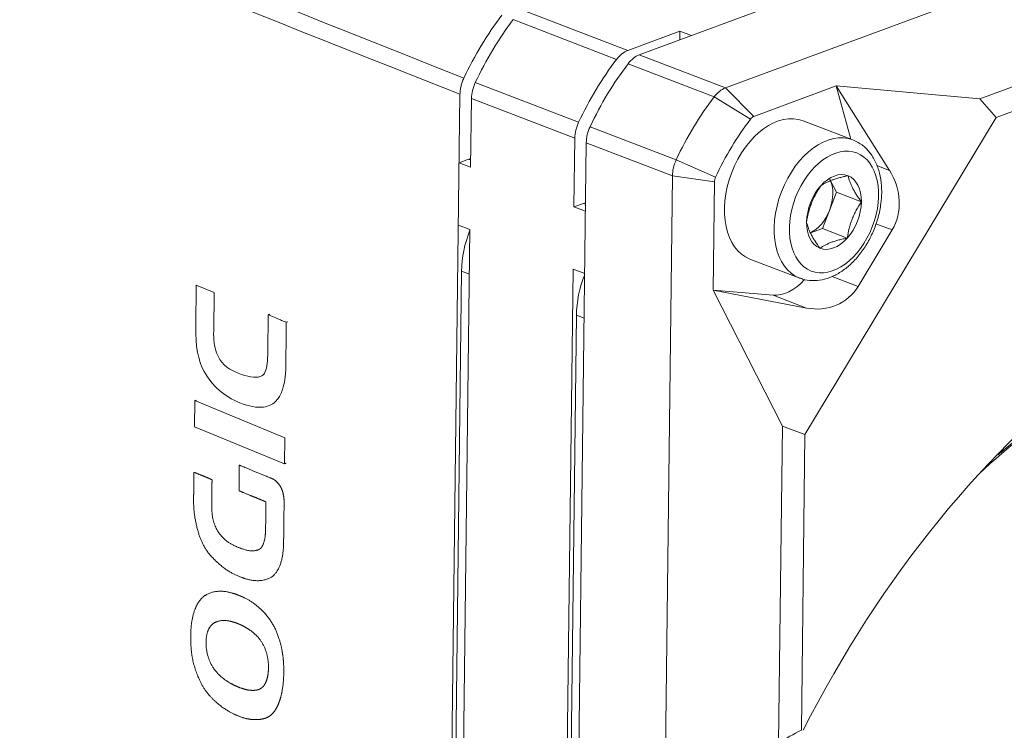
# Model space of a CAD drawing. Header units: millimetres. Extents: x 4 to 836, y 3 to 589.
# Tile 10 of 94: x 192 to 228, y 164 to 190. Entities that reach past the tile are written whole.
import ezdxf

# ---------------------------------------------------------------- set-up
doc = ezdxf.new("R2010")
doc.units = ezdxf.units.MM
doc.layers.add('1', color=7, linetype='Continuous', true_color=0xffffff)
doc.layers.add('2', color=7, linetype='Continuous', true_color=0xffffff)

msp = doc.modelspace()

# ---------------------------------------------------------------- linework, layer by layer
at = {"layer": '1', "color": 9, "linetype": 'Continuous', "lineweight": 18}
for p, q in [((249.021, 201.762), (214.883, 189.12)), ((218.079, 187.891), (252.217, 200.533)), ((214.457, 189.284), (216.392, 190)), ((216.388, 189.677), (216.392, 190)), ((216.818, 189.836), (216.392, 190)), ((227.525, 187.488), (231.976, 189.136)), ((232.296, 188.339), (228.131, 186.797)), ((222.193, 187.965), (219.137, 186.833)), ((222.74, 185.987), (222.193, 187.965)), ((222.193, 187.965), (224.168, 184.83)), ((227.525, 187.488), (222.193, 187.965)), ((208.623, 184.949), (208.654, 187.494)), ((228.131, 186.797), (227.525, 187.488)), ((221.032, 175.018), (228.131, 186.797)), ((212.458, 183.474), (212.489, 186.019)), ((212.916, 185.855), (211.98, 109.464)), ((208.197, 185.112), (208.549, 185.243)), ((208.623, 184.949), (208.197, 185.112)), ((215.785, 157.949), (216.112, 184.626)), ((217.669, 184.399), (217.62, 180.378)), ((212.458, 183.474), (212.81, 183.604)), ((212.884, 183.31), (212.458, 183.474)), ((208.595, 182.634), (208.169, 182.798)), ((208.243, 153.919), (208.595, 182.634)), ((224.269, 182.616), (223.005, 180.518)), ((211.614, 114.488), (212.43, 181.159)), ((212.856, 180.995), (212.43, 181.159)), ((217.62, 180.378), (219.846, 180.192)), ((217.62, 180.378), (220.199, 175.332)), ((221.085, 179.715), (217.62, 180.378)), ((220.055, 163.579), (220.199, 175.332)), ((220.199, 175.332), (221.032, 175.018)), ((221.032, 175.018), (220.898, 164.035))]:
    msp.add_line(p, q, dxfattribs=at)
at = {"layer": '1', "color": 9, "linetype": 'Continuous', "lineweight": 13}
for p, q in [((214.04, 188.952), (210.204, 190.427)), ((210.622, 190.759), (214.457, 189.284)), ((214.883, 189.12), (218.079, 187.891)), ((217.662, 187.559), (214.466, 188.788)), ((208.797, 188.091), (212.632, 186.616)), ((218.079, 187.891), (219.137, 186.833)), ((212.489, 186.019), (208.654, 187.494)), ((217.662, 187.559), (219.011, 186.733)), ((213.058, 186.452), (216.254, 185.223)), ((216.112, 184.626), (212.916, 185.855)), ((208.549, 185.243), (208.626, 185.213)), ((216.254, 185.223), (217.712, 184.578)), ((223.699, 185.011), (224.168, 184.83)), ((216.112, 184.626), (217.669, 184.399)), ((212.81, 183.604), (212.888, 183.574)), ((224.269, 182.616), (223.666, 182.848)), ((222.047, 180.886), (223.005, 180.518)), ((221.085, 179.715), (219.846, 180.192))]:
    msp.add_line(p, q, dxfattribs=at)
at = {"layer": '1', "color": 252, "linetype": 'Continuous', "lineweight": 18}
msp.add_line((208.228, 187.658), (207.817, 154.083), dxfattribs=at)
at = {"layer": '1', "color": 251, "linetype": 'Continuous', "lineweight": 18}
for p, q in [((208.287, 181.09), (207.956, 154.037)), ((212.548, 179.451), (211.775, 116.299))]:
    msp.add_line(p, q, dxfattribs=at)
at = {"layer": '1', "color": 251, "linetype": 'Continuous', "lineweight": 13}
for p, q in [((208.575, 180.979), (208.287, 181.09)), ((212.836, 179.341), (212.548, 179.451))]:
    msp.add_line(p, q, dxfattribs=at)
at = {"layer": '1', "color": 7, "linetype": 'Continuous', "lineweight": 13}
msp.add_line((201.782, 179.186), (201.842, 179.207), dxfattribs=at)
at = {"layer": '1', "color": 7, "linetype": 'Continuous', "lineweight": 18}
msp.add_line((198.386, 176.276), (198.446, 176.296), dxfattribs=at)
at = {"layer": '1', "color": 252, "linetype": 'Continuous', "lineweight": 18}
msp.add_ellipse((213.454, 185.216), major_axis=(-3.249, -8.447), ratio=0.648836, start_param=4.291503, end_param=4.600401, dxfattribs=at)
at = {"layer": '1', "color": 9, "linetype": 'Continuous', "lineweight": 18}
for centre, major_axis, ratio, start_param, end_param in [((213.88, 185.052), (-3.249, -8.447), 0.648836, 4.291528, 4.600376), ((217.715, 183.577), (3.249, 8.447), 0.648836, 1.149935, 1.458784), ((214.446, 188.358), (0.359, 0.933), 0.648836, 0.518961, 1.149935), ((214.872, 188.194), (-0.359, -0.933), 0.648836, 3.660554, 4.291528), ((218.141, 183.413), (3.249, 8.447), 0.648836, 1.149935, 1.458784), ((209.358, 187.755), (-0.359, -0.933), 0.648836, 4.600376, 5.23135), ((218.068, 186.965), (-0.359, -0.933), 0.648836, 3.660554, 4.291528), ((221.337, 182.184), (-3.249, -8.447), 0.648836, 4.291528, 4.600376), ((219.133, 186.555), (0.108, 0.281), 0.648836, 0.518961, 1.149935), ((213.193, 186.28), (0.359, 0.933), 0.648836, 1.458784, 2.089757), ((213.619, 186.116), (-0.359, -0.933), 0.648836, 4.600376, 5.23135), ((222.402, 181.774), (2.998, 7.794), 0.648836, 1.149935, 1.458784), ((208.543, 184.78), (0.179, 0.467), 0.648836, 0.295074, 0.518961), ((216.815, 184.887), (-0.359, -0.933), 0.648836, 4.600376, 5.23135), ((217.881, 184.477), (0.108, 0.281), 0.648836, 1.458784, 2.089757), ((222.47, 183.872), (1.47, -1.654), 0.876521, 0.266413, 1.383612), ((212.805, 183.141), (0.179, 0.467), 0.648836, 0.295074, 0.518961), ((220.326, 182.113), (0.718, 1.867), 0.648836, 3.328753, 4.185365), ((221.206, 181.774), (1.47, -1.654), 0.876521, 5.4324, 6.549599), ((237.845, 152.24), (-11.2, -29.122), 0.648836, 3.938127, 4.553322)]:
    msp.add_ellipse(centre, major_axis=major_axis, ratio=ratio, start_param=start_param, end_param=end_param, dxfattribs=at)
at = {"layer": '1', "color": 251, "linetype": 'Continuous', "lineweight": 18}
for centre in [(210.399, 181.872), (214.66, 180.233)]:
    msp.add_ellipse(centre, major_axis=(1.077, 2.8), ratio=0.648836, start_param=1.559344, end_param=2.089757, dxfattribs=at)
at = {"layer": '1', "color": 27, "linetype": 'Continuous', "lineweight": 13}
msp.add_ellipse((234.768, 153.41), major_axis=(9.692, 25.201), ratio=0.648836, start_param=0.556791, end_param=0.927401, dxfattribs=at)
at = {"layer": '1', "color": 252, "linetype": 'Continuous', "lineweight": 13}
for points in [[(187.315, 196.635), (194.332, 193.845), (201.351, 191.051), (208.37, 188.254)], [(208.228, 187.658), (201.203, 190.442), (194.177, 193.221), (187.151, 195.996)]]:
    msp.add_open_spline(points, degree=3, dxfattribs=at)
at = {"layer": '1', "color": 252, "linetype": 'Continuous', "lineweight": 18}
msp.add_open_spline([(208.37, 188.254), (208.348, 188.206), (208.308, 188.109), (208.279, 188.009), (208.254, 187.907), (208.236, 187.806), (208.229, 187.707), (208.228, 187.658)], degree=3, knots=[0, 0, 0, 0, 0.25, 0.5, 0.5, 0.75, 1, 1, 1, 1], dxfattribs=at)
at = {"layer": '1', "color": 27, "linetype": 'Continuous', "lineweight": 18}
for points, knots in [([(223.879, 184), (223.88, 184.088), (223.873, 184.335), (223.813, 184.727), (223.667, 185.147), (223.447, 185.504), (223.174, 185.775), (222.964, 185.892), (222.859, 185.934)], [0, 0, 0, 0, 0.099975, 0.286999, 0.475126, 0.66193, 0.844255, 1, 1, 1, 1]), ([(222.631, 184.629), (222.578, 184.618), (222.525, 184.607), (222.421, 184.583), (222.37, 184.571), (222.272, 184.545), (222.224, 184.531), (222.131, 184.502), (222.087, 184.487), (222.001, 184.455), (221.959, 184.438), (221.9, 184.412), (221.881, 184.404), (221.843, 184.386), (221.825, 184.377), (221.737, 184.331), (221.673, 184.292), (221.615, 184.252)], [0, 0, 0, 0, 0.125, 0.125, 0.25, 0.25, 0.375, 0.375, 0.5, 0.5, 0.625, 0.625, 0.6875, 0.6875, 0.75, 0.75, 1, 1, 1, 1]), ([(222.631, 184.629), (222.647, 184.559), (222.668, 184.487), (222.709, 184.374), (222.724, 184.336), (222.758, 184.257), (222.777, 184.217), (222.809, 184.155), (222.82, 184.134), (222.843, 184.092), (222.854, 184.071), (222.891, 184.008), (222.917, 183.965), (223, 183.836), (223.06, 183.748), (223.125, 183.659)], [0, 0, 0, 0, 0.25, 0.25, 0.375, 0.375, 0.5, 0.5, 0.5625, 0.5625, 0.625, 0.625, 0.75, 0.75, 1, 1, 1, 1]), ([(221.093, 182.907), (221.111, 183.026), (221.134, 183.144), (221.179, 183.32), (221.195, 183.378), (221.232, 183.494), (221.252, 183.552), (221.285, 183.637), (221.297, 183.666), (221.321, 183.723), (221.333, 183.751), (221.372, 183.834), (221.399, 183.888), (221.485, 184.049), (221.548, 184.152), (221.615, 184.252)], [0, 0, 0, 0, 0.25, 0.25, 0.375, 0.375, 0.5, 0.5, 0.5625, 0.5625, 0.625, 0.625, 0.75, 0.75, 1, 1, 1, 1]), ([(220.863, 180.825), (220.888, 180.813), (221.023, 180.751), (221.299, 180.722), (221.671, 180.749), (222.048, 180.872), (222.417, 181.078), (222.769, 181.366), (223.09, 181.726), (223.369, 182.144), (223.595, 182.606), (223.761, 183.094), (223.856, 183.566), (223.877, 183.865), (223.879, 184)], [0, 0, 0, 0, 0.019667, 0.10524, 0.190613, 0.277658, 0.367235, 0.45888, 0.551543, 0.644353, 0.737106, 0.829893, 0.922884, 1, 1, 1, 1]), ([(223.125, 183.659), (223.058, 183.559), (222.995, 183.456), (222.909, 183.296), (222.882, 183.242), (222.831, 183.132), (222.807, 183.076), (222.774, 182.99), (222.763, 182.961), (222.743, 182.903), (222.733, 182.874), (222.705, 182.787), (222.689, 182.728), (222.644, 182.552), (222.621, 182.433), (222.603, 182.314)], [0, 0, 0, 0, 0.25, 0.25, 0.375, 0.375, 0.5, 0.5, 0.5625, 0.5625, 0.625, 0.625, 0.75, 0.75, 1, 1, 1, 1]), ([(221.587, 181.938), (221.522, 182.026), (221.462, 182.113), (221.38, 182.242), (221.354, 182.285), (221.305, 182.369), (221.282, 182.411), (221.251, 182.472), (221.24, 182.493), (221.221, 182.533), (221.212, 182.553), (221.186, 182.613), (221.171, 182.651), (221.13, 182.765), (221.109, 182.837), (221.093, 182.907)], [0, 0, 0, 0, 0.25, 0.25, 0.375, 0.375, 0.5, 0.5, 0.5625, 0.5625, 0.625, 0.625, 0.75, 0.75, 1, 1, 1, 1]), ([(222.603, 182.314), (222.549, 182.303), (222.497, 182.292), (222.393, 182.268), (222.342, 182.256), (222.243, 182.23), (222.195, 182.216), (222.103, 182.187), (222.058, 182.172), (221.972, 182.14), (221.931, 182.124), (221.872, 182.097), (221.853, 182.089), (221.815, 182.071), (221.797, 182.062), (221.708, 182.016), (221.645, 181.977), (221.587, 181.938)], [0, 0, 0, 0, 0.125, 0.125, 0.25, 0.25, 0.375, 0.375, 0.5, 0.5, 0.625, 0.625, 0.6875, 0.6875, 0.75, 0.75, 1, 1, 1, 1]), ([(234.281, 178.121), (234.191, 178.086), (233.723, 177.9), (232.879, 177.483), (231.754, 176.863), (230.64, 176.153), (229.54, 175.364), (228.732, 174.716), (228.29, 174.337), (228.203, 174.262)], [0, 0, 0, 0, 0.043483, 0.225794, 0.408165, 0.590579, 0.773021, 0.955479, 1, 1, 1, 1])]:
    msp.add_open_spline(points, degree=3, knots=knots, dxfattribs=at)
at = {"layer": '1', "color": 7, "linetype": 'Continuous', "lineweight": 18}
for points, knots in [([(198.439, 180.563), (198.439, 180.563), (198.439, 180.563), (198.439, 180.563), (198.439, 180.563), (198.42, 179.033), (198.42, 179.033), (198.411, 178.312), (198.504, 177.756), (198.73, 177.359)], [0, 0, 0, 0, 0.000002, 0.000002, 0.000002, 0.500001, 0.500001, 0.500001, 1, 1, 1, 1]), ([(201.111, 179.463), (201.111, 179.463), (201.109, 179.331), (201.104, 178.888), (201.097, 178.314), (201.094, 178.075), (201.094, 178.075), (201.09, 177.753), (201.057, 177.355), (200.899, 177.195), (200.812, 177.172)], [0, 0, 0, 0, 0.1176, 0.2016, 0.3556, 0.5, 0.5, 0.5, 0.8064, 1, 1, 1, 1]), ([(200.812, 177.172), (200.625, 177.106), (200.329, 177.157), (199.993, 177.295), (199.526, 177.487), (199.336, 177.69), (199.195, 178.052)], [0, 0, 0, 0, 0.5, 0.5, 0.5, 1, 1, 1, 1]), ([(198.73, 177.359), (199.035, 176.822), (199.473, 176.436), (200.052, 176.197), (200.393, 176.057), (200.813, 175.983), (201.229, 176.109), (201.479, 176.311), (201.595, 176.537), (201.639, 176.688)], [0, 0, 0, 0, 0.5, 0.5, 0.5, 0.7052, 0.792, 0.8844, 1, 1, 1, 1]), ([(198.386, 176.276), (198.386, 176.276), (198.374, 175.306), (198.374, 175.306), (198.374, 175.306), (201.718, 173.93), (201.718, 173.93)], [0, 0, 0, 0, 0.500001, 0.500001, 0.500001, 1, 1, 1, 1])]:
    msp.add_open_spline(points, degree=3, knots=knots, dxfattribs=at)
at = {"layer": '1', "color": 7, "linetype": 'Continuous', "lineweight": 13}
for points, knots in [([(199.195, 178.052), (199.099, 178.288), (199.082, 178.528), (199.086, 178.866), (199.086, 178.866), (199.103, 180.289), (199.103, 180.289), (199.103, 180.289), (198.439, 180.563), (198.439, 180.563)], [0, 0, 0, 0, 0.333334, 0.333334, 0.333334, 0.666668, 0.666668, 0.666668, 1, 1, 1, 1]), ([(201.639, 176.688), (201.722, 176.985), (201.756, 177.06), (201.763, 177.612), (201.763, 177.612), (201.767, 177.923), (201.773, 178.42), (201.776, 178.678), (201.779, 178.882), (201.781, 179.098), (201.782, 179.186), (201.782, 179.186)], [0, 0, 0, 0, 0.5, 0.5, 0.5, 0.6936, 0.7552, 0.814, 0.8588, 0.9008, 1, 1, 1, 1]), ([(201.718, 173.93), (201.718, 173.93), (201.73, 174.899), (201.73, 174.899), (201.73, 174.899), (198.386, 176.276), (198.386, 176.276)], [0, 0, 0, 0, 0.500001, 0.500001, 0.500001, 1, 1, 1, 1])]:
    msp.add_open_spline(points, degree=3, knots=knots, dxfattribs=at)
at = {"layer": '1', "color": 7, "linetype": 'Continuous', "lineweight": 18}
for points, degree in [([(201.111, 179.463), (201.17, 179.483)], 1), ([(201.024, 172.369), (201.024, 172.367), (201.024, 172.361), (201.024, 172.345), (201.023, 172.3), (201.022, 172.18), (201.02, 172.065), (201.019, 171.939), (201.015, 171.635), (201.015, 171.635), (201.011, 171.309), (200.99, 171.055), (200.876, 170.814), (200.812, 170.756), (200.733, 170.732), (200.56, 170.669), (200.316, 170.69), (199.993, 170.822), (199.762, 170.917), (199.498, 171.074), (199.252, 171.351), (199.059, 171.714), (199.01, 172.097), (199.014, 172.423), (199.014, 172.423), (199.019, 172.822), (199.021, 172.978), (199.022, 173.115), (199.025, 173.34), (199.025, 173.34), (199.025, 173.34), (198.903, 173.39), (198.736, 173.459), (198.553, 173.534), (198.354, 173.616), (198.354, 173.616), (198.354, 173.616), (198.35, 173.301), (198.347, 173.104), (198.345, 172.918), (198.341, 172.593), (198.341, 172.593), (198.338, 172.311), (198.37, 171.952), (198.487, 171.431), (198.579, 171.176), (198.653, 171.016), (198.782, 170.736), (198.991, 170.452), (199.469, 170.029), (199.76, 169.854), (200.039, 169.739), (200.306, 169.63), (200.639, 169.551), (201.001, 169.593), (201.224, 169.695), (201.35, 169.815), (201.404, 169.884), (201.481, 169.987), (201.613, 170.26), (201.671, 170.661), (201.681, 170.923), (201.681, 170.923), (201.684, 171.172), (201.684, 171.172), (201.684, 171.172), (201.692, 171.774), (201.7, 172.506), (201.7, 172.506), (201.702, 172.65), (201.66, 172.843), (201.644, 172.915), (201.608, 173.003), (201.557, 173.109), (201.495, 173.183), (201.448, 173.239), (201.34, 173.343), (201.287, 173.365), (201.202, 173.4), (201.202, 173.4), (201.002, 173.482), (200.593, 173.65), (200.369, 173.742), (200.143, 173.836), (200.037, 173.879), (200.037, 173.879), (200.037, 173.879), (200.035, 173.689), (200.031, 173.334), (200.027, 173.046), (200.026, 172.928), (200.026, 172.928), (200.026, 172.928), (200.14, 172.88), (200.345, 172.796), (200.493, 172.735), (200.557, 172.709), (200.706, 172.647), (200.804, 172.607), (200.836, 172.594), (200.927, 172.556), (200.927, 172.556), (200.987, 172.532), (201.011, 172.521), (201.026, 172.515), (201.025, 172.495), (201.025, 172.454), (201.024, 172.373), (201.024, 172.373), (201.024, 172.373), (201.024, 172.373), (201.024, 172.373), (201.024, 172.373), (201.024, 172.371), (201.024, 172.369)], 7), ([(201.718, 173.93), (201.777, 173.95)], 1), ([(200.035, 169.035), (200.021, 169.04), (199.984, 169.055), (199.885, 169.093), (199.638, 169.182), (199.27, 169.254), (198.818, 169.119), (198.567, 168.905), (198.408, 168.62), (198.278, 168.207), (198.237, 167.839), (198.233, 167.533), (198.228, 167.165), (198.278, 166.657), (198.459, 166.062), (198.687, 165.597), (198.995, 165.205), (199.434, 164.839), (199.766, 164.658), (199.989, 164.566), (200.157, 164.497), (200.409, 164.425), (200.731, 164.406), (201.055, 164.462), (201.247, 164.602), (201.341, 164.734), (201.448, 164.876), (201.619, 165.288), (201.685, 165.864), (201.689, 166.173), (201.691, 166.325), (201.679, 166.705), (201.604, 167.172), (201.467, 167.616), (201.306, 167.961), (201.061, 168.323), (200.681, 168.704), (200.307, 168.923), (200.064, 169.023), (200.064, 169.023), (200.064, 169.023), (200.064, 169.023), (200.064, 169.023), (200.048, 169.029), (200.035, 169.035)], 6), ([(200.046, 167.966), (200.054, 167.962), (200.073, 167.954), (200.108, 167.938), (200.169, 167.909), (200.267, 167.859), (200.408, 167.776), (200.612, 167.632), (200.797, 167.455), (200.973, 167.176), (201.096, 166.83), (201.125, 166.54), (201.122, 166.352), (201.121, 166.221), (201.099, 165.982), (201.027, 165.779), (200.936, 165.646), (200.817, 165.539), (200.66, 165.496), (200.389, 165.5), (200.183, 165.557), (199.976, 165.644), (199.779, 165.725), (199.53, 165.86), (199.231, 166.107), (199.045, 166.332), (198.851, 166.717), (198.796, 167.047), (198.799, 167.309), (198.801, 167.461), (198.831, 167.693), (198.949, 167.945), (199.133, 168.098), (199.458, 168.157), (199.776, 168.078), (199.998, 167.986), (199.998, 167.986), (199.998, 167.986), (199.998, 167.986), (199.998, 167.986), (200.007, 167.983), (200.023, 167.976), (200.037, 167.97), (200.046, 167.966)], 9)]:
    msp.add_open_spline(points, degree=degree, dxfattribs=at)
at = {"layer": '1', "color": 7, "linetype": 'Continuous', "lineweight": 18, "extrusion": (-1.71723e-08, -4.17149e-08, -1)}
msp.add_open_spline([(201.782, 179.186), (201.782, 179.186), (201.724, 179.21), (201.608, 179.258), (201.473, 179.314), (201.235, 179.412), (201.111, 179.463), (201.111, 179.463)], degree=3, knots=[0, 0, 0, 0, 0.260809, 0.333612, 0.412015, 0.686425, 1, 1, 1, 1], dxfattribs=at)
at = {"layer": '1', "color": 9, "linetype": 'Continuous', "lineweight": 18}
msp.add_open_spline([(220.898, 164.035), (220.615, 163.886), (220.334, 163.734), (220.055, 163.579)], degree=3, dxfattribs=at)
at = {"layer": '2', "color": 252, "linetype": 'Continuous', "lineweight": 18}
for p, q in [((222.812, 185.959), (220.965, 186.669)), ((221.985, 184.441), (222.202, 184.014)), ((222.202, 184.014), (221.941, 183.342)), ((223.125, 183.659), (222.202, 184.014)), ((221.941, 183.342), (221.679, 182.669)), ((221.679, 182.669), (221.237, 182.505)), ((222.603, 182.314), (221.679, 182.669)), ((218.991, 181.536), (220.838, 180.826))]:
    msp.add_line(p, q, dxfattribs=at)
for centre, major_axis, start_param, end_param in [((219.978, 184.103), (-0.987, -2.567), 3.141602, 6.283096), ((221.825, 183.392), (-0.987, -2.567), 3.116862, 3.141602), ((222.109, 183.283), (-0.518, -1.347), 3.136955, 4.184153), ((222.109, 183.283), (-0.518, -1.347), 2.089757, 3.136955), ((222.109, 183.283), (-0.518, -1.347), 4.184153, 5.23135), ((221.186, 183.638), (0.449, 1.167), 4.707751, 5.754949), ((222.109, 183.283), (-0.518, -1.347), 1.04256, 2.089757), ((221.186, 183.638), (-0.449, -1.167), 0.590383, 1.566159), ((222.109, 183.283), (-0.518, -1.347), 5.23135, 6.278548), ((222.109, 183.283), (-0.518, -1.347), 6.278548, 7.325745)]:
    msp.add_ellipse(centre, major_axis=major_axis, ratio=0.648836, start_param=start_param, end_param=end_param, dxfattribs=at)
at = {"layer": '2', "color": 252, "linetype": 'Continuous', "lineweight": 13}
for start_param, end_param in [(3.141602, 6.283185), (0, 0.011201)]:
    msp.add_ellipse((221.825, 183.392), major_axis=(-0.987, -2.567), ratio=0.648836, start_param=start_param, end_param=end_param, dxfattribs=at)
msp.add_ellipse((222.109, 183.283), major_axis=(0.844, 2.193), ratio=0.648836, dxfattribs=at)
at = {"layer": '2', "color": 252, "linetype": 'Continuous', "lineweight": 18}
for points, knots in [([(223.879, 184), (223.88, 184.088), (223.873, 184.335), (223.813, 184.727), (223.667, 185.147), (223.447, 185.504), (223.174, 185.775), (222.964, 185.892), (222.859, 185.934)], [0, 0, 0, 0, 0.099975, 0.286999, 0.475126, 0.66193, 0.844255, 1, 1, 1, 1]), ([(222.631, 184.629), (222.578, 184.618), (222.525, 184.607), (222.421, 184.583), (222.37, 184.571), (222.272, 184.545), (222.224, 184.531), (222.131, 184.502), (222.087, 184.487), (222.001, 184.455), (221.959, 184.438), (221.9, 184.412), (221.881, 184.404), (221.843, 184.386), (221.825, 184.377), (221.737, 184.331), (221.673, 184.292), (221.615, 184.252)], [0, 0, 0, 0, 0.125, 0.125, 0.25, 0.25, 0.375, 0.375, 0.5, 0.5, 0.625, 0.625, 0.6875, 0.6875, 0.75, 0.75, 1, 1, 1, 1]), ([(222.631, 184.629), (222.647, 184.559), (222.668, 184.487), (222.709, 184.374), (222.724, 184.336), (222.758, 184.257), (222.777, 184.217), (222.809, 184.155), (222.82, 184.134), (222.843, 184.092), (222.854, 184.071), (222.891, 184.008), (222.917, 183.965), (223, 183.836), (223.06, 183.748), (223.125, 183.659)], [0, 0, 0, 0, 0.25, 0.25, 0.375, 0.375, 0.5, 0.5, 0.5625, 0.5625, 0.625, 0.625, 0.75, 0.75, 1, 1, 1, 1]), ([(221.093, 182.907), (221.111, 183.026), (221.134, 183.144), (221.179, 183.32), (221.195, 183.378), (221.232, 183.494), (221.252, 183.552), (221.285, 183.637), (221.297, 183.666), (221.321, 183.723), (221.333, 183.751), (221.372, 183.834), (221.399, 183.888), (221.485, 184.049), (221.548, 184.152), (221.615, 184.252)], [0, 0, 0, 0, 0.25, 0.25, 0.375, 0.375, 0.5, 0.5, 0.5625, 0.5625, 0.625, 0.625, 0.75, 0.75, 1, 1, 1, 1]), ([(220.863, 180.825), (220.888, 180.813), (221.023, 180.751), (221.299, 180.722), (221.671, 180.749), (222.048, 180.872), (222.417, 181.078), (222.769, 181.366), (223.09, 181.726), (223.369, 182.144), (223.595, 182.606), (223.761, 183.094), (223.856, 183.566), (223.877, 183.865), (223.879, 184)], [0, 0, 0, 0, 0.019667, 0.10524, 0.190613, 0.277658, 0.367235, 0.45888, 0.551543, 0.644353, 0.737106, 0.829893, 0.922884, 1, 1, 1, 1]), ([(223.125, 183.659), (223.058, 183.559), (222.995, 183.456), (222.909, 183.296), (222.882, 183.242), (222.831, 183.132), (222.807, 183.076), (222.774, 182.99), (222.763, 182.961), (222.743, 182.903), (222.733, 182.874), (222.705, 182.787), (222.689, 182.728), (222.644, 182.552), (222.621, 182.433), (222.603, 182.314)], [0, 0, 0, 0, 0.25, 0.25, 0.375, 0.375, 0.5, 0.5, 0.5625, 0.5625, 0.625, 0.625, 0.75, 0.75, 1, 1, 1, 1]), ([(221.587, 181.938), (221.522, 182.026), (221.462, 182.113), (221.38, 182.242), (221.354, 182.285), (221.305, 182.369), (221.282, 182.411), (221.251, 182.472), (221.24, 182.493), (221.221, 182.533), (221.212, 182.553), (221.186, 182.613), (221.171, 182.651), (221.13, 182.765), (221.109, 182.837), (221.093, 182.907)], [0, 0, 0, 0, 0.25, 0.25, 0.375, 0.375, 0.5, 0.5, 0.5625, 0.5625, 0.625, 0.625, 0.75, 0.75, 1, 1, 1, 1]), ([(222.603, 182.314), (222.549, 182.303), (222.497, 182.292), (222.393, 182.268), (222.342, 182.256), (222.243, 182.23), (222.195, 182.216), (222.103, 182.187), (222.058, 182.172), (221.972, 182.14), (221.931, 182.124), (221.872, 182.097), (221.853, 182.089), (221.815, 182.071), (221.797, 182.062), (221.708, 182.016), (221.645, 181.977), (221.587, 181.938)], [0, 0, 0, 0, 0.125, 0.125, 0.25, 0.25, 0.375, 0.375, 0.5, 0.5, 0.625, 0.625, 0.6875, 0.6875, 0.75, 0.75, 1, 1, 1, 1])]:
    msp.add_open_spline(points, degree=3, knots=knots, dxfattribs=at)

doc.saveas('drawing.dxf')
